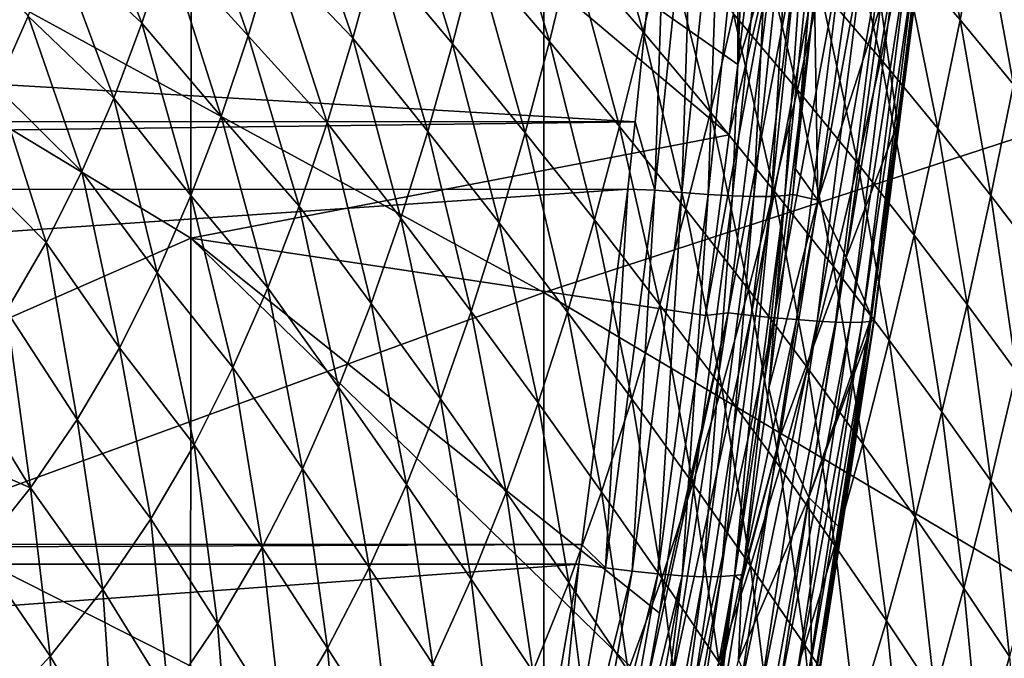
# Model space of a CAD drawing. Header units: metres. Extents: x -104 to 104, y -68 to 90.
# Tile 109 of 256: x 11.7 to 17.43, y -54.46 to -50.75. Entities that reach past the tile are written whole.
import ezdxf

# ---------------------------------------------------------------- set-up
doc = ezdxf.new("R2010")
doc.units = ezdxf.units.M
doc.layers.add('solid_FIT-BATH-153_SW0002', color=7, linetype='CONTINUOUS')

msp = doc.modelspace()

# ---------------------------------------------------------------- linework, layer by layer
at = {"layer": 'solid_FIT-BATH-153_SW0002'}
for points in [[(15.882327, -47.57103, 10.85336), (15.879817, -51.009766, 10.592237), (12.701841, -48.780464, 10.788695)], [(15.882327, -47.57103, 10.85336), (15.965323, -50.301327, 10.647139), (15.879817, -51.009766, 10.592237)], [(18.440989, -51.131962, 13.567513), (18.440989, -47.653393, 13.834341), (14.752053, -49.046665, 13.761889)], [(12.701841, -48.780464, 10.788695), (12.698863, -52.019302, 10.539234), (9.521884, -50.097195, 10.712258)], [(12.701841, -48.780464, 10.788695), (15.829447, -51.419334, 10.560072), (12.698863, -52.019302, 10.539234)], [(12.701841, -48.780464, 10.788695), (15.879817, -51.009766, 10.592237), (15.829447, -51.419334, 10.560072)], [(14.752053, -52.334599, 13.505877), (14.752053, -49.046665, 13.761889), (11.063119, -50.32428, 13.693584)], [(18.440989, -51.131962, 13.567513), (14.752053, -49.046665, 13.761889), (14.752053, -52.334599, 13.505877)], [(0.947471, -50.498295, 5.974749), (15.284303, -51.34248, 6.048605), (15.4709, -49.538734, 5.890798)], [(15.39728, -51.740257, 6.095618), (15.4709, -49.538734, 5.890798), (15.284303, -51.34248, 6.048605)], [(15.39728, -51.740257, 6.095618), (15.627375, -49.535011, 5.902929), (15.4709, -49.538734, 5.890798)], [(15.39728, -51.740257, 6.095618), (15.55436, -51.754826, 6.135045), (15.627375, -49.535011, 5.902929)], [(15.55436, -51.754826, 6.135045), (15.785672, -49.546986, 5.942881), (15.627375, -49.535011, 5.902929)], [(15.55436, -51.754826, 6.135045), (15.707433, -51.766415, 6.201674), (15.785672, -49.546986, 5.942881)], [(15.707433, -51.766415, 6.201674), (15.939754, -49.556099, 6.010557), (15.785672, -49.546986, 5.942881)], [(15.707433, -51.766415, 6.201674), (15.849533, -51.7742, 6.293962), (15.939754, -49.556099, 6.010557)], [(15.849533, -51.7742, 6.293962), (16.082533, -49.561806, 6.104337), (15.939754, -49.556099, 6.010557)], [(15.849533, -51.7742, 6.293962), (15.974061, -51.77755, 6.408957), (16.082533, -49.561806, 6.104337)], [(15.974061, -51.77755, 6.408957), (16.207296, -49.563721, 6.221148), (16.082533, -49.561806, 6.104337)], [(15.974061, -51.77755, 6.408957), (16.076469, -51.77634, 6.541049), (16.207296, -49.563721, 6.221148)], [(16.076469, -51.77634, 6.541049), (16.309473, -49.561905, 6.355191), (16.207296, -49.563721, 6.221148)], [(16.076469, -51.77634, 6.541049), (16.153484, -51.770691, 6.683923), (16.309473, -49.561905, 6.355191)], [(16.153484, -51.770691, 6.683923), (16.385801, -49.556618, 6.499951), (16.309473, -49.561905, 6.355191)], [(16.153484, -51.770691, 6.683923), (16.199863, -51.765873, 6.832443), (16.385801, -49.556618, 6.499951)], [(16.199863, -51.765873, 6.832443), (16.217056, -51.616943, 6.820244), (16.385801, -49.556618, 6.499951)], [(16.217056, -51.616943, 6.820244), (16.327183, -50.61478, 6.737654), (16.385801, -49.556618, 6.499951)], [(16.839622, -50.36132, -0.351062), (16.960863, -49.735416, -0.327092), (17.173773, -50.750076, 0.359944)], [(16.960863, -49.735416, -0.327092), (17.297672, -50.109173, 0.390343), (17.173773, -50.750076, 0.359944)], [(14.915581, -50.340118, -2.809698), (15.038609, -49.797928, -2.804579), (15.329694, -50.819111, -2.281221)], [(15.038609, -49.797928, -2.804579), (15.458462, -50.262077, -2.269626), (15.329694, -50.819111, -2.281221)], [(11.915323, -50.303509, -4.836812), (12.059492, -49.870392, -4.830359), (12.413838, -50.768867, -4.500501)], [(12.059492, -49.870392, -4.830359), (12.56061, -50.323883, -4.490682), (12.413838, -50.768867, -4.500501)], [(12.56061, -50.323883, -4.490682), (12.692519, -49.872936, -4.48841), (13.031256, -50.842087, -4.13282)], [(12.692519, -49.872936, -4.48841), (13.173325, -50.365974, -4.125613), (13.031256, -50.842087, -4.13282)], [(13.641421, -50.856846, -3.736521), (13.173325, -50.365974, -4.125613), (13.302851, -49.884949, -4.124982)], [(13.778227, -50.359501, -3.730698), (13.641421, -50.856846, -3.736521), (13.302851, -49.884949, -4.124982)], [(14.221101, -50.888584, -3.302072), (13.778227, -50.359501, -3.730698), (13.904314, -49.857136, -3.730317)], [(14.221101, -50.888584, -3.302072), (13.904314, -49.857136, -3.730317), (14.354663, -50.372059, -3.295493)], [(14.354663, -50.372059, -3.295493), (14.479031, -49.850201, -3.293283), (14.784606, -50.876488, -2.818283)], [(14.479031, -49.850201, -3.293283), (14.915581, -50.340118, -2.809698), (14.784606, -50.876488, -2.818283)], [(16.358368, -50.562943, -1.045366), (16.482229, -49.961037, -1.026011), (16.712341, -50.978054, -0.376793)], [(16.482229, -49.961037, -1.026011), (16.839622, -50.36132, -0.351062), (16.712341, -50.978054, -0.376793)], [(12.698863, -52.019302, 10.539234), (9.5193, -53.415047, 10.450957), (9.521884, -50.097195, 10.712258)], [(17.173773, -50.750076, 0.359944), (17.297672, -50.109173, 0.390343), (17.485378, -51.126942, 1.103775)], [(17.297672, -50.109173, 0.390343), (17.611248, -50.471622, 1.140508), (17.485378, -51.126942, 1.103775)], [(15.854743, -50.715099, -1.689715), (15.981136, -50.136208, -1.674494), (16.227768, -51.156445, -1.066917)], [(15.981136, -50.136208, -1.674494), (16.358368, -50.562943, -1.045366), (16.227768, -51.156445, -1.066917)], [(15.329694, -50.819111, -2.281221), (15.458462, -50.262077, -2.269626), (15.72095, -51.28648, -1.707595)], [(15.458462, -50.262077, -2.269626), (15.854743, -50.715099, -1.689715), (15.72095, -51.28648, -1.707595)], [(15.69313, -52.469761, 10.476177), (15.829447, -51.419334, 10.560072), (16.098223, -50.284863, 10.638496)], [(15.825115, -52.454365, 10.467292), (15.69313, -52.469761, 10.476177), (16.098223, -50.284863, 10.638496)], [(15.825115, -52.454365, 10.467292), (16.098223, -50.284863, 10.638496), (16.231468, -50.29829, 10.609207)], [(15.829447, -51.419334, 10.560072), (15.879817, -51.009766, 10.592237), (16.098223, -50.284863, 10.638496)], [(15.879817, -51.009766, 10.592237), (15.965323, -50.301327, 10.647139), (16.098223, -50.284863, 10.638496)], [(14.752053, -52.334599, 13.505877), (11.063119, -50.32428, 13.693584), (11.063119, -53.679554, 13.427683)], [(11.752064, -50.728256, -4.852318), (11.915323, -50.303509, -4.836812), (12.249388, -51.205723, -4.51896)], [(11.915323, -50.303509, -4.836812), (12.413838, -50.768867, -4.500501), (12.249388, -51.205723, -4.51896)], [(12.413838, -50.768867, -4.500501), (12.56061, -50.323883, -4.490682), (12.874047, -51.31152, -4.147654)], [(12.56061, -50.323883, -4.490682), (13.031256, -50.842087, -4.13282), (12.874047, -51.31152, -4.147654)], [(14.784606, -50.876488, -2.818283), (14.915581, -50.340118, -2.809698), (15.192836, -51.369514, -2.296016)], [(14.915581, -50.340118, -2.809698), (15.329694, -50.819111, -2.281221), (15.192836, -51.369514, -2.296016)], [(15.959039, -52.468719, 10.437308), (15.825115, -52.454365, 10.467292), (16.231468, -50.29829, 10.609207)], [(15.959039, -52.468719, 10.437308), (16.231468, -50.29829, 10.609207), (16.364893, -50.310055, 10.559547)], [(16.092915, -52.481739, 10.386516), (15.959039, -52.468719, 10.437308), (16.364893, -50.310055, 10.559547)], [(16.092915, -52.481739, 10.386516), (16.364893, -50.310055, 10.559547), (16.494328, -50.31958, 10.488259)], [(16.222527, -52.492805, 10.313649), (16.092915, -52.481739, 10.386516), (16.494328, -50.31958, 10.488259)], [(16.222527, -52.492805, 10.313649), (16.494328, -50.31958, 10.488259), (16.614901, -50.326443, 10.396835)], [(16.342972, -52.501385, 10.220284), (16.222527, -52.492805, 10.313649), (16.614901, -50.326443, 10.396835)], [(16.551807, -50.353531, 7.552874), (16.327183, -50.61478, 6.737654), (16.346712, -51.798355, 7.443835)], [(16.342972, -52.501385, 10.220284), (16.614901, -50.326443, 10.396835), (16.721563, -50.330257, 10.287454)], [(16.449177, -52.506969, 10.108707), (16.342972, -52.501385, 10.220284), (16.721563, -50.330257, 10.287454)], [(16.551807, -50.353531, 7.552874), (16.346712, -51.798355, 7.443835), (16.712835, -50.661858, 8.483194)], [(16.449177, -52.506969, 10.108707), (16.721563, -50.330257, 10.287454), (16.809898, -50.330753, 10.16282)], [(16.536718, -52.509167, 9.981739), (16.449177, -52.506969, 10.108707), (16.809898, -50.330753, 10.16282)], [(16.536718, -52.509167, 9.981739), (16.809898, -50.330753, 10.16282), (16.878008, -50.32811, 10.027739)], [(16.60376, -52.50806, 9.844338), (16.536718, -52.509167, 9.981739), (16.878008, -50.32811, 10.027739)], [(16.60376, -52.50806, 9.844338), (16.878008, -50.32811, 10.027739), (16.924629, -50.322632, 9.887538)], [(16.64912, -52.503841, 9.702001), (16.60376, -52.50806, 9.844338), (16.924629, -50.322632, 9.887538)], [(16.64912, -52.503841, 9.702001), (16.924629, -50.322632, 9.887538), (16.949148, -50.314663, 9.747253)], [(16.672268, -52.496777, 9.559906), (16.64912, -52.503841, 9.702001), (16.949148, -50.314663, 9.747253)], [(16.672268, -52.496777, 9.559906), (16.949148, -50.314663, 9.747253), (16.953543, -50.304749, 9.610743)], [(16.675282, -52.487377, 9.421975), (16.672268, -52.496777, 9.559906), (16.953543, -50.304749, 9.610743)], [(16.675282, -52.487377, 9.421975), (16.939079, -50.299107, 9.481181), (16.808865, -51.355068, 9.390722)], [(16.675282, -52.487377, 9.421975), (16.953543, -50.304749, 9.610743), (16.939079, -50.299107, 9.481181)], [(16.808865, -51.355068, 9.390722), (16.939079, -50.299107, 9.481181), (16.712835, -50.661858, 8.483194)], [(13.492177, -51.348564, -3.74858), (13.031256, -50.842087, -4.13282), (13.173325, -50.365974, -4.125613)], [(13.641421, -50.856846, -3.736521), (13.492177, -51.348564, -3.74858), (13.173325, -50.365974, -4.125613)], [(14.076696, -51.399277, -3.313768), (13.641421, -50.856846, -3.736521), (13.778227, -50.359501, -3.730698)], [(14.076696, -51.399277, -3.313768), (13.778227, -50.359501, -3.730698), (14.221101, -50.888584, -3.302072)], [(14.221101, -50.888584, -3.302072), (14.354663, -50.372059, -3.295493), (14.64429, -51.406715, -2.830932)], [(14.354663, -50.372059, -3.295493), (14.784606, -50.876488, -2.818283), (14.64429, -51.406715, -2.830932)], [(16.712341, -50.978054, -0.376793), (16.839622, -50.36132, -0.351062), (17.043762, -51.381081, 0.327965)], [(16.839622, -50.36132, -0.351062), (17.173773, -50.750076, 0.359944), (17.043762, -51.381081, 0.327965)], [(11.489713, -50.428741, -5.027736), (11.752064, -50.728256, -4.852318), (11.566973, -51.142174, -4.877823)], [(0.947471, -50.498295, 5.974749), (-15.285266, -51.333694, 6.047837), (15.284303, -51.34248, 6.048605)], [(16.227768, -51.156445, -1.066917), (16.358368, -50.562943, -1.045366), (16.578232, -51.585636, -0.404519)], [(16.358368, -50.562943, -1.045366), (16.712341, -50.978054, -0.376793), (16.578232, -51.585636, -0.404519)], [(16.346712, -51.798355, 7.443835), (16.327183, -50.61478, 6.737654), (16.217056, -51.616943, 6.820244)], [(16.346712, -51.798355, 7.443835), (16.5112, -52.131737, 8.36216), (16.712835, -50.661858, 8.483194)], [(16.808865, -51.355068, 9.390722), (16.712835, -50.661858, 8.483194), (16.5112, -52.131737, 8.36216)], [(11.566973, -51.142174, -4.877823), (11.752064, -50.728256, -4.852318), (12.064495, -51.632229, -4.547097)], [(11.752064, -50.728256, -4.852318), (12.249388, -51.205723, -4.51896), (12.064495, -51.632229, -4.547097)], [(15.72095, -51.28648, -1.707595), (15.854743, -50.715099, -1.689715), (16.089655, -51.741661, -1.090904)], [(15.854743, -50.715099, -1.689715), (16.227768, -51.156445, -1.066917), (16.089655, -51.741661, -1.090904)], [(17.043762, -51.381081, 0.327965), (17.173773, -50.750076, 0.359944), (17.353325, -51.771645, 1.065635)], [(17.173773, -50.750076, 0.359944), (17.485378, -51.126942, 1.103775), (17.353325, -51.771645, 1.065635)], [(12.249388, -51.205723, -4.51896), (12.413838, -50.768867, -4.500501), (12.698721, -51.772018, -4.171268)], [(12.413838, -50.768867, -4.500501), (12.874047, -51.31152, -4.147654), (12.698721, -51.772018, -4.171268)], [(13.328019, -51.833084, -3.767876), (12.874047, -51.31152, -4.147654), (13.031256, -50.842087, -4.13282)], [(13.492177, -51.348564, -3.74858), (13.328019, -51.833084, -3.767876), (13.031256, -50.842087, -4.13282)], [(13.91974, -51.903545, -3.331345), (13.492177, -51.348564, -3.74858), (13.641421, -50.856846, -3.736521)], [(13.91974, -51.903545, -3.331345), (13.641421, -50.856846, -3.736521), (14.076696, -51.399277, -3.313768)], [(15.192836, -51.369514, -2.296016), (15.329694, -50.819111, -2.281221), (15.578927, -51.850426, -1.728422)], [(15.329694, -50.819111, -2.281221), (15.72095, -51.28648, -1.707595), (15.578927, -51.850426, -1.728422)], [(14.076696, -51.399277, -3.313768), (14.221101, -50.888584, -3.302072), (14.492992, -51.930294, -2.848359)], [(14.221101, -50.888584, -3.302072), (14.64429, -51.406715, -2.830932), (14.492992, -51.930294, -2.848359)], [(14.64429, -51.406715, -2.830932), (14.784606, -50.876488, -2.818283), (15.046489, -51.91296, -2.314579)], [(14.784606, -50.876488, -2.818283), (15.192836, -51.369514, -2.296016), (15.046489, -51.91296, -2.314579)], [(16.578232, -51.585636, -0.404519), (16.712341, -50.978054, -0.376793), (16.906834, -52.00219, 0.294182)], [(16.712341, -50.978054, -0.376793), (17.043762, -51.381081, 0.327965), (16.906834, -52.00219, 0.294182)], [(11.358025, -51.542091, -4.913592), (11.566973, -51.142174, -4.877823), (11.856974, -52.045578, -4.585365)], [(11.566973, -51.142174, -4.877823), (12.064495, -51.632229, -4.547097), (11.856974, -52.045578, -4.585365)], [(18.440989, -54.52726, 13.283791), (18.440989, -51.131962, 13.567513), (14.752053, -52.334599, 13.505877)], [(17.353325, -51.771645, 1.065635), (17.485378, -51.126942, 1.103775), (17.641901, -52.149288, 1.832839)], [(12.064495, -51.632229, -4.547097), (12.249388, -51.205723, -4.51896), (12.502333, -52.221279, -4.204776)], [(12.249388, -51.205723, -4.51896), (12.698721, -51.772018, -4.171268), (12.502333, -52.221279, -4.204776)], [(16.089655, -51.741661, -1.090904), (16.227768, -51.156445, -1.066917), (16.436499, -52.184155, -0.434469)], [(16.227768, -51.156445, -1.066917), (16.578232, -51.585636, -0.404519), (16.436499, -52.184155, -0.434469)], [(13.145989, -52.308197, -3.795536), (12.698721, -51.772018, -4.171268), (12.874047, -51.31152, -4.147654)], [(13.328019, -51.833084, -3.767876), (13.145989, -52.308197, -3.795536), (12.874047, -51.31152, -4.147654)], [(15.578927, -51.850426, -1.728422), (15.72095, -51.28648, -1.707595), (15.943177, -52.318638, -1.117601)], [(15.72095, -51.28648, -1.707595), (16.089655, -51.741661, -1.090904), (15.943177, -52.318638, -1.117601)], [(15.284303, -51.34248, 6.048605), (-15.285266, -51.333694, 6.047837), (-15.241204, -51.735741, 6.083011)], [(15.24121, -51.735508, 6.082991), (15.284303, -51.34248, 6.048605), (-15.241204, -51.735741, 6.083011)], [(13.747789, -52.399853, -3.355759), (13.328019, -51.833084, -3.767876), (13.492177, -51.348564, -3.74858)], [(13.747789, -52.399853, -3.355759), (13.492177, -51.348564, -3.74858), (13.91974, -51.903545, -3.331345)], [(15.046489, -51.91296, -2.314579), (15.192836, -51.369514, -2.296016), (15.427272, -52.406609, -1.752737)], [(15.192836, -51.369514, -2.296016), (15.578927, -51.850426, -1.728422), (15.427272, -52.406609, -1.752737)], [(15.39728, -51.740257, 6.095618), (15.284303, -51.34248, 6.048605), (15.24121, -51.735508, 6.082991)], [(16.658396, -52.477501, 9.292197), (16.808865, -51.355068, 9.390722), (16.5112, -52.131737, 8.36216)], [(16.675282, -52.487377, 9.421975), (16.808865, -51.355068, 9.390722), (16.658396, -52.477501, 9.292197)], [(16.906834, -52.00219, 0.294182), (17.043762, -51.381081, 0.327965), (17.21426, -52.405708, 1.025878)], [(17.043762, -51.381081, 0.327965), (17.353325, -51.771645, 1.065635), (17.21426, -52.405708, 1.025878)], [(12.698863, -52.019302, 10.539234), (15.829447, -51.419334, 10.560072), (15.69313, -52.469761, 10.476177)], [(13.91974, -51.903545, -3.331345), (14.076696, -51.399277, -3.313768), (14.329009, -52.446644, -2.871293)], [(14.076696, -51.399277, -3.313768), (14.492992, -51.930294, -2.848359), (14.329009, -52.446644, -2.871293)], [(14.492992, -51.930294, -2.848359), (14.64429, -51.406715, -2.830932), (14.889018, -52.448956, -2.337589)], [(14.64429, -51.406715, -2.830932), (15.046489, -51.91296, -2.314579), (14.889018, -52.448956, -2.337589)], [(11.358025, -51.542091, -4.913592), (11.856974, -52.045578, -4.585365), (11.62499, -52.442589, -4.633854)], [(16.436499, -52.184155, -0.434469), (16.578232, -51.585636, -0.404519), (16.762167, -52.613461, 0.258378)], [(16.578232, -51.585636, -0.404519), (16.906834, -52.00219, 0.294182), (16.762167, -52.613461, 0.258378)], [(11.856974, -52.045578, -4.585365), (12.064495, -51.632229, -4.547097), (12.2825, -52.656418, -4.248706)], [(12.064495, -51.632229, -4.547097), (12.502333, -52.221279, -4.204776), (12.2825, -52.656418, -4.248706)], [(16.346712, -51.798355, 7.443835), (16.217056, -51.616943, 6.820244), (16.199863, -51.765873, 6.832443)], [(15.24121, -51.735508, 6.082991), (-15.241204, -51.735741, 6.083011), (-14.974675, -53.795784, 6.263242)], [(14.974097, -53.799835, 6.263596), (15.24121, -51.735508, 6.082991), (-14.974675, -53.795784, 6.263242)], [(12.943141, -52.771652, -3.832668), (12.502333, -52.221279, -4.204776), (12.698721, -51.772018, -4.171268)], [(13.145989, -52.308197, -3.795536), (12.943141, -52.771652, -3.832668), (12.698721, -51.772018, -4.171268)], [(15.11133, -53.936684, 6.287485), (15.24121, -51.735508, 6.082991), (14.974097, -53.799835, 6.263596)], [(15.39728, -51.740257, 6.095618), (15.24121, -51.735508, 6.082991), (15.11133, -53.936684, 6.287485)], [(15.39728, -51.740257, 6.095618), (15.11133, -53.936684, 6.287485), (15.265549, -53.956234, 6.326361)], [(15.39728, -51.740257, 6.095618), (15.265549, -53.956234, 6.326361), (15.55436, -51.754826, 6.135045)], [(15.55436, -51.754826, 6.135045), (15.265549, -53.956234, 6.326361), (15.41607, -53.971836, 6.391565)], [(15.55436, -51.754826, 6.135045), (15.41607, -53.971836, 6.391565), (15.707433, -51.766415, 6.201674)], [(15.707433, -51.766415, 6.201674), (15.41607, -53.971836, 6.391565), (15.556301, -53.98259, 6.481621)], [(15.707433, -51.766415, 6.201674), (15.556301, -53.98259, 6.481621), (15.849533, -51.7742, 6.293962)], [(15.849533, -51.7742, 6.293962), (15.556301, -53.98259, 6.481621), (15.679974, -53.98782, 6.59373)], [(15.849533, -51.7742, 6.293962), (15.679974, -53.98782, 6.59373), (15.974061, -51.77755, 6.408957)], [(15.974061, -51.77755, 6.408957), (15.679974, -53.98782, 6.59373), (15.782692, -53.987473, 6.722604)], [(16.076469, -51.77634, 6.541049), (15.782692, -53.987473, 6.722604), (15.861234, -53.98177, 6.862272)], [(15.974061, -51.77755, 6.408957), (15.782692, -53.987473, 6.722604), (16.076469, -51.77634, 6.541049)], [(16.153484, -51.770691, 6.683923), (15.861234, -53.98177, 6.862272), (15.909741, -53.975468, 7.008174)], [(16.076469, -51.77634, 6.541049), (15.861234, -53.98177, 6.862272), (16.153484, -51.770691, 6.683923)], [(16.06122, -52.891808, 6.923457), (16.153484, -51.770691, 6.683923), (15.909741, -53.975468, 7.008174)], [(15.943177, -52.318638, -1.117601), (16.089655, -51.741661, -1.090904), (16.286264, -52.77364, -0.466905)], [(16.06122, -52.891808, 6.923457), (16.199863, -51.765873, 6.832443), (16.153484, -51.770691, 6.683923)], [(16.346712, -51.798355, 7.443835), (16.199863, -51.765873, 6.832443), (16.06122, -52.891808, 6.923457)], [(16.089655, -51.741661, -1.090904), (16.436499, -52.184155, -0.434469), (16.286264, -52.77364, -0.466905)], [(17.21426, -52.405708, 1.025878), (17.353325, -51.771645, 1.065635), (17.501362, -52.795715, 1.787169)], [(17.353325, -51.771645, 1.065635), (17.641901, -52.149288, 1.832839), (17.501362, -52.795715, 1.787169)], [(13.557938, -52.886066, -3.38809), (13.145989, -52.308197, -3.795536), (13.328019, -51.833084, -3.767876)], [(13.557938, -52.886066, -3.38809), (13.328019, -51.833084, -3.767876), (13.747789, -52.399853, -3.355759)], [(16.346712, -51.798355, 7.443835), (16.06122, -52.891808, 6.923457), (16.126394, -53.173122, 7.338369)], [(16.346712, -51.798355, 7.443835), (16.126394, -53.173122, 7.338369), (16.5112, -52.131737, 8.36216)], [(15.427272, -52.406609, -1.752737), (15.578927, -51.850426, -1.728422), (15.78693, -52.887054, -1.147521)], [(15.578927, -51.850426, -1.728422), (15.943177, -52.318638, -1.117601), (15.78693, -52.887054, -1.147521)], [(13.747789, -52.399853, -3.355759), (13.91974, -51.903545, -3.331345), (14.149934, -52.954281, -2.900645)], [(13.91974, -51.903545, -3.331345), (14.329009, -52.446644, -2.871293), (14.149934, -52.954281, -2.900645)], [(14.329009, -52.446644, -2.871293), (14.492992, -51.930294, -2.848359), (14.718727, -52.976925, -2.365737)], [(14.492992, -51.930294, -2.848359), (14.889018, -52.448956, -2.337589), (14.718727, -52.976925, -2.365737)], [(14.889018, -52.448956, -2.337589), (15.046489, -51.91296, -2.314579), (15.264356, -52.954533, -1.781182)], [(15.046489, -51.91296, -2.314579), (15.427272, -52.406609, -1.752737), (15.264356, -52.954533, -1.781182)], [(16.762167, -52.613461, 0.258378), (16.906834, -52.00219, 0.294182), (17.067341, -53.029171, 0.984297)], [(16.906834, -52.00219, 0.294182), (17.21426, -52.405708, 1.025878), (17.067341, -53.029171, 0.984297)], [(12.698863, -52.019302, 10.539234), (12.695646, -55.185223, 10.275312), (9.5193, -53.415047, 10.450957)], [(11.62499, -52.442589, -4.633854), (11.856974, -52.045578, -4.585365), (12.037247, -53.074142, -4.303156)], [(11.856974, -52.045578, -4.585365), (12.2825, -52.656418, -4.248706), (12.037247, -53.074142, -4.303156)], [(12.698863, -52.019302, 10.539234), (15.353025, -54.605206, 10.299622), (12.695646, -55.185223, 10.275312)], [(12.698863, -52.019302, 10.539234), (15.425394, -54.198952, 10.333824), (15.353025, -54.605206, 10.299622)], [(12.698863, -52.019302, 10.539234), (15.69313, -52.469761, 10.476177), (15.425394, -54.198952, 10.333824)], [(16.126394, -53.173122, 7.338369), (16.29364, -53.527718, 8.24496), (16.5112, -52.131737, 8.36216)], [(16.286264, -52.77364, -0.466905), (16.436499, -52.184155, -0.434469), (16.608868, -53.214916, 0.220304)], [(16.658396, -52.477501, 9.292197), (16.5112, -52.131737, 8.36216), (16.29364, -53.527718, 8.24496)], [(16.436499, -52.184155, -0.434469), (16.762167, -52.613461, 0.258378), (16.608868, -53.214916, 0.220304)], [(12.717007, -53.220726, -3.879879), (12.2825, -52.656418, -4.248706), (12.502333, -52.221279, -4.204776)], [(12.943141, -52.771652, -3.832668), (12.717007, -53.220726, -3.879879), (12.502333, -52.221279, -4.204776)], [(14.752053, -55.548847, 13.234756), (14.752053, -52.334599, 13.505877), (11.063119, -53.679554, 13.427683)], [(13.347286, -53.360004, -3.429401), (12.943141, -52.771652, -3.832668), (13.145989, -52.308197, -3.795536)], [(13.347286, -53.360004, -3.429401), (13.145989, -52.308197, -3.795536), (13.557938, -52.886066, -3.38809)], [(18.440989, -54.52726, 13.283791), (14.752053, -52.334599, 13.505877), (14.752053, -55.548847, 13.234756)], [(15.78693, -52.887054, -1.147521), (15.943177, -52.318638, -1.117601), (16.126127, -53.353767, -0.502313)], [(15.943177, -52.318638, -1.117601), (16.286264, -52.77364, -0.466905), (16.126127, -53.353767, -0.502313)], [(13.557938, -52.886066, -3.38809), (13.747789, -52.399853, -3.355759), (13.952908, -53.45113, -2.937445)], [(13.747789, -52.399853, -3.355759), (14.149934, -52.954281, -2.900645), (13.952908, -53.45113, -2.937445)], [(15.264356, -52.954533, -1.781182), (15.427272, -52.406609, -1.752737), (15.61929, -53.446419, -1.181276)], [(15.427272, -52.406609, -1.752737), (15.78693, -52.887054, -1.147521), (15.61929, -53.446419, -1.181276)], [(17.067341, -53.029171, 0.984297), (17.21426, -52.405708, 1.025878), (17.352852, -53.430786, 1.739866)], [(17.21426, -52.405708, 1.025878), (17.501362, -52.795715, 1.787169), (17.352852, -53.430786, 1.739866)], [(11.366757, -52.820103, -4.692628), (11.62499, -52.442589, -4.633854), (11.764649, -53.471142, -4.368187)], [(11.62499, -52.442589, -4.633854), (12.037247, -53.074142, -4.303156), (11.764649, -53.471142, -4.368187)], [(14.149934, -52.954281, -2.900645), (14.329009, -52.446644, -2.871293), (14.533244, -53.495422, -2.399892)], [(14.329009, -52.446644, -2.871293), (14.718727, -52.976925, -2.365737), (14.533244, -53.495422, -2.399892)], [(14.718727, -52.976925, -2.365737), (14.889018, -52.448956, -2.337589), (15.08849, -53.493645, -1.814417)], [(14.889018, -52.448956, -2.337589), (15.264356, -52.954533, -1.781182), (15.08849, -53.493645, -1.814417)], [(15.825115, -52.454365, 10.467292), (15.490623, -54.613014, 10.288433), (15.353025, -54.605206, 10.299622)], [(15.425394, -54.198952, 10.333824), (15.825115, -52.454365, 10.467292), (15.353025, -54.605206, 10.299622)], [(15.425394, -54.198952, 10.333824), (15.69313, -52.469761, 10.476177), (15.825115, -52.454365, 10.467292)], [(15.959039, -52.468719, 10.437308), (15.490623, -54.613014, 10.288433), (15.825115, -52.454365, 10.467292)], [(15.959039, -52.468719, 10.437308), (15.625791, -54.629658, 10.257553), (15.490623, -54.613014, 10.288433)], [(16.092915, -52.481739, 10.386516), (15.625791, -54.629658, 10.257553), (15.959039, -52.468719, 10.437308)], [(16.092915, -52.481739, 10.386516), (15.760919, -54.644974, 10.205386), (15.625791, -54.629658, 10.257553)], [(16.222527, -52.492805, 10.313649), (15.760919, -54.644974, 10.205386), (16.092915, -52.481739, 10.386516)], [(16.222527, -52.492805, 10.313649), (15.891632, -54.658276, 10.130603), (15.760919, -54.644974, 10.205386)], [(16.342972, -52.501385, 10.220284), (15.891632, -54.658276, 10.130603), (16.222527, -52.492805, 10.313649)], [(16.342972, -52.501385, 10.220284), (16.012819, -54.668957, 10.034863), (15.891632, -54.658276, 10.130603)], [(16.449177, -52.506969, 10.108707), (16.012819, -54.668957, 10.034863), (16.342972, -52.501385, 10.220284)], [(16.449177, -52.506969, 10.108707), (16.119184, -54.676422, 9.920571), (16.012819, -54.668957, 10.034863)], [(16.536718, -52.509167, 9.981739), (16.119184, -54.676422, 9.920571), (16.449177, -52.506969, 10.108707)], [(16.536718, -52.509167, 9.981739), (16.206127, -54.680218, 9.790694), (16.119184, -54.676422, 9.920571)], [(16.60376, -52.50806, 9.844338), (16.271814, -54.680408, 9.650418), (16.206127, -54.680218, 9.790694)], [(16.60376, -52.50806, 9.844338), (16.206127, -54.680218, 9.790694), (16.536718, -52.509167, 9.981739)], [(16.64912, -52.503841, 9.702001), (16.315111, -54.677197, 9.505488), (16.271814, -54.680408, 9.650418)], [(16.64912, -52.503841, 9.702001), (16.271814, -54.680408, 9.650418), (16.60376, -52.50806, 9.844338)], [(16.646215, -52.563599, 9.284486), (16.658396, -52.477501, 9.292197), (16.29364, -53.527718, 8.24496)], [(16.672268, -52.496777, 9.559906), (16.335564, -54.670841, 9.3613), (16.315111, -54.677197, 9.505488)], [(16.672268, -52.496777, 9.559906), (16.315111, -54.677197, 9.505488), (16.64912, -52.503841, 9.702001)], [(16.335436, -54.661919, 9.221852), (16.658396, -52.477501, 9.292197), (16.646215, -52.563599, 9.284486)], [(16.675282, -52.487377, 9.421975), (16.658396, -52.477501, 9.292197), (16.335436, -54.661919, 9.221852)], [(16.675282, -52.487377, 9.421975), (16.335436, -54.661919, 9.221852), (16.335564, -54.670841, 9.3613)], [(16.675282, -52.487377, 9.421975), (16.335564, -54.670841, 9.3613), (16.672268, -52.496777, 9.559906)], [(16.474466, -53.703259, 9.180488), (16.646215, -52.563599, 9.284486), (16.29364, -53.527718, 8.24496)], [(16.335436, -54.661919, 9.221852), (16.646215, -52.563599, 9.284486), (16.474466, -53.703259, 9.180488)], [(16.608868, -53.214916, 0.220304), (16.762167, -52.613461, 0.258378), (16.911654, -53.642029, 0.940655)], [(16.762167, -52.613461, 0.258378), (17.067341, -53.029171, 0.984297), (16.911654, -53.642029, 0.940655)], [(12.465592, -53.652195, -3.937278), (12.037247, -53.074142, -4.303156), (12.2825, -52.656418, -4.248706)], [(12.717007, -53.220726, -3.879879), (12.465592, -53.652195, -3.937278), (12.2825, -52.656418, -4.248706)], [(13.113404, -53.819023, -3.480276), (12.717007, -53.220726, -3.879879), (12.943141, -52.771652, -3.832668)], [(13.113404, -53.819023, -3.480276), (12.943141, -52.771652, -3.832668), (13.347286, -53.360004, -3.429401)], [(16.126127, -53.353767, -0.502313), (16.286264, -52.77364, -0.466905), (16.445532, -53.806221, 0.179498)], [(16.286264, -52.77364, -0.466905), (16.608868, -53.214916, 0.220304), (16.445532, -53.806221, 0.179498)], [(17.352852, -53.430786, 1.739866), (17.501362, -52.795715, 1.787169), (17.619671, -53.817848, 2.521571)], [(11.081736, -53.175308, -4.760968), (11.366757, -52.820103, -4.692628), (11.764649, -53.471142, -4.368187)], [(13.347286, -53.360004, -3.429401), (13.557938, -52.886066, -3.38809), (13.735083, -53.935078, -2.982708)], [(13.557938, -52.886066, -3.38809), (13.952908, -53.45113, -2.937445), (13.735083, -53.935078, -2.982708)], [(15.61929, -53.446419, -1.181276), (15.78693, -52.887054, -1.147521), (15.95447, -53.924053, -0.541272)], [(15.78693, -52.887054, -1.147521), (16.126127, -53.353767, -0.502313), (15.95447, -53.924053, -0.541272)], [(16.126394, -53.173122, 7.338369), (16.06122, -52.891808, 6.923457), (15.909741, -53.975468, 7.008174)], [(13.952908, -53.45113, -2.937445), (14.149934, -52.954281, -2.900645), (14.329759, -54.002445, -2.441036)], [(14.149934, -52.954281, -2.900645), (14.533244, -53.495422, -2.399892), (14.329759, -54.002445, -2.441036)], [(14.533244, -53.495422, -2.399892), (14.718727, -52.976925, -2.365737), (14.897337, -54.022533, -1.853267)], [(14.718727, -52.976925, -2.365737), (15.08849, -53.493645, -1.814417), (14.897337, -54.022533, -1.853267)], [(15.08849, -53.493645, -1.814417), (15.264356, -52.954533, -1.781182), (15.438577, -53.996174, -1.219488)], [(15.264356, -52.954533, -1.781182), (15.61929, -53.446419, -1.181276), (15.438577, -53.996174, -1.219488)], [(16.911654, -53.642029, 0.940655), (17.067341, -53.029171, 0.984297), (17.195436, -54.05447, 1.690705)], [(17.067341, -53.029171, 0.984297), (17.352852, -53.430786, 1.739866), (17.195436, -54.05447, 1.690705)], [(12.186948, -54.062813, -4.004938), (11.764649, -53.471142, -4.368187), (12.037247, -53.074142, -4.303156)], [(12.465592, -53.652195, -3.937278), (12.186948, -54.062813, -4.004938), (12.037247, -53.074142, -4.303156)], [(11.081736, -53.175308, -4.760968), (11.764649, -53.471142, -4.368187), (11.464103, -53.844501, -4.443018)], [(16.126394, -53.173122, 7.338369), (15.903411, -54.017673, 7.011418), (15.885518, -54.472782, 7.236021)], [(16.126394, -53.173122, 7.338369), (15.885518, -54.472782, 7.236021), (16.29364, -53.527718, 8.24496)], [(16.126394, -53.173122, 7.338369), (15.909741, -53.975468, 7.008174), (15.903411, -54.017673, 7.011418)], [(16.445532, -53.806221, 0.179498), (16.608868, -53.214916, 0.220304), (16.745796, -54.24395, 0.894514)], [(16.608868, -53.214916, 0.220304), (16.911654, -53.642029, 0.940655), (16.745796, -54.24395, 0.894514)], [(12.854328, -54.260014, -3.54082), (12.465592, -53.652195, -3.937278), (12.717007, -53.220726, -3.879879)], [(12.854328, -54.260014, -3.54082), (12.717007, -53.220726, -3.879879), (13.113404, -53.819023, -3.480276)], [(13.113404, -53.819023, -3.480276), (13.347286, -53.360004, -3.429401), (13.494066, -54.40358, -3.036992)], [(13.347286, -53.360004, -3.429401), (13.735083, -53.935078, -2.982708), (13.494066, -54.40358, -3.036992)], [(15.95447, -53.924053, -0.541272), (16.126127, -53.353767, -0.502313), (16.270548, -54.386894, 0.135414)], [(16.126127, -53.353767, -0.502313), (16.445532, -53.806221, 0.179498), (16.270548, -54.386894, 0.135414)], [(12.695646, -55.185223, 10.275312), (9.516525, -56.657333, 10.174277), (9.5193, -53.415047, 10.450957)], [(15.438577, -53.996174, -1.219488), (15.61929, -53.446419, -1.181276), (15.769618, -54.483948, -0.584373)], [(15.61929, -53.446419, -1.181276), (15.95447, -53.924053, -0.541272), (15.769618, -54.483948, -0.584373)], [(17.195436, -54.05447, 1.690705), (17.352852, -53.430786, 1.739866), (17.461155, -54.451763, 2.466936)], [(17.352852, -53.430786, 1.739866), (17.619671, -53.817848, 2.521571), (17.461155, -54.451763, 2.466936)], [(11.880209, -54.449669, -4.082236), (11.464103, -53.844501, -4.443018), (11.764649, -53.471142, -4.368187)], [(12.186948, -54.062813, -4.004938), (11.880209, -54.449669, -4.082236), (11.764649, -53.471142, -4.368187)], [(13.735083, -53.935078, -2.982708), (13.952908, -53.45113, -2.937445), (14.105474, -54.495949, -2.490132)], [(13.952908, -53.45113, -2.937445), (14.329759, -54.002445, -2.441036), (14.105474, -54.495949, -2.490132)], [(14.329759, -54.002445, -2.441036), (14.533244, -53.495422, -2.399892), (14.688136, -54.539261, -1.898664)], [(14.533244, -53.495422, -2.399892), (14.897337, -54.022533, -1.853267), (14.688136, -54.539261, -1.898664)], [(14.897337, -54.022533, -1.853267), (15.08849, -53.493645, -1.814417), (15.242485, -54.534969, -1.262942)], [(15.08849, -53.493645, -1.814417), (15.438577, -53.996174, -1.219488), (15.242485, -54.534969, -1.262942)], [(15.885518, -54.472782, 7.236021), (16.054651, -54.844364, 8.131182), (16.29364, -53.527718, 8.24496)], [(16.313181, -54.654099, 9.091505), (16.29364, -53.527718, 8.24496), (16.054651, -54.844364, 8.131182)], [(16.313181, -54.654099, 9.091505), (16.474466, -53.703259, 9.180488), (16.29364, -53.527718, 8.24496)], [(12.568129, -54.67984, -3.611107), (12.186948, -54.062813, -4.004938), (12.465592, -53.652195, -3.937278)], [(12.568129, -54.67984, -3.611107), (12.465592, -53.652195, -3.937278), (12.854328, -54.260014, -3.54082)], [(16.745796, -54.24395, 0.894514), (16.911654, -53.642029, 0.940655), (17.027712, -54.666435, 1.639276)], [(16.911654, -53.642029, 0.940655), (17.195436, -54.05447, 1.690705), (17.027712, -54.666435, 1.639276)], [(14.752053, -55.548847, 13.234756), (11.063119, -53.679554, 13.427683), (11.063119, -56.95908, 13.145938)], [(16.335436, -54.661919, 9.221852), (16.474466, -53.703259, 9.180488), (16.313181, -54.654099, 9.091505)], [(14.974097, -53.799835, 6.263596), (-14.974675, -53.795784, 6.263242), (-14.956617, -53.915817, 6.273743)], [(14.95666, -53.915718, 6.273735), (14.974097, -53.799835, 6.263596), (-14.956617, -53.915817, 6.273743)], [(11.880209, -54.449669, -4.082236), (11.546207, -54.810341, -4.16747), (11.464103, -53.844501, -4.443018)], [(12.854328, -54.260014, -3.54082), (13.113404, -53.819023, -3.480276), (13.227923, -54.853622, -3.100401)], [(13.113404, -53.819023, -3.480276), (13.494066, -54.40358, -3.036992), (13.227923, -54.853622, -3.100401)], [(15.11133, -53.936684, 6.287485), (14.974097, -53.799835, 6.263596), (14.95666, -53.915718, 6.273735)], [(16.270548, -54.386894, 0.135414), (16.445532, -53.806221, 0.179498), (16.568161, -54.834461, 0.84536)], [(16.445532, -53.806221, 0.179498), (16.745796, -54.24395, 0.894514), (16.568161, -54.834461, 0.84536)], [(14.95666, -53.915718, 6.273735), (-14.956617, -53.915817, 6.273743), (-14.584985, -56.061543, 6.46147)], [(14.584984, -56.061546, 6.46147), (14.95666, -53.915718, 6.273735), (-14.584985, -56.061543, 6.46147)], [(13.494066, -54.40358, -3.036992), (13.735083, -53.935078, -2.982708), (13.858035, -54.973473, -2.547715)], [(13.735083, -53.935078, -2.982708), (14.105474, -54.495949, -2.490132), (13.858035, -54.973473, -2.547715)], [(14.732764, -56.094822, 6.476777), (14.95666, -53.915718, 6.273735), (14.584984, -56.061546, 6.46147)], [(14.732764, -56.094822, 6.476777), (15.11133, -53.936684, 6.287485), (14.95666, -53.915718, 6.273735)], [(14.732764, -56.094822, 6.476777), (15.265549, -53.956234, 6.326361), (15.11133, -53.936684, 6.287485)], [(14.732764, -56.094822, 6.476777), (14.882862, -56.125378, 6.516441), (15.265549, -53.956234, 6.326361)], [(14.882862, -56.125378, 6.516441), (15.41607, -53.971836, 6.391565), (15.265549, -53.956234, 6.326361)], [(15.769618, -54.483948, -0.584373), (15.95447, -53.924053, -0.541272), (16.082253, -54.956402, 0.087493)], [(15.95447, -53.924053, -0.541272), (16.270548, -54.386894, 0.135414), (16.082253, -54.956402, 0.087493)], [(14.105474, -54.495949, -2.490132), (14.329759, -54.002445, -2.441036), (14.458138, -55.041862, -1.951526)], [(14.329759, -54.002445, -2.441036), (14.688136, -54.539261, -1.898664), (14.458138, -55.041862, -1.951526)], [(14.882862, -56.125378, 6.516441), (15.028206, -56.151653, 6.579639), (15.41607, -53.971836, 6.391565)], [(15.028206, -56.151653, 6.579639), (15.556301, -53.98259, 6.481621), (15.41607, -53.971836, 6.391565)], [(15.028206, -56.151653, 6.579639), (15.162153, -56.172245, 6.66518), (15.556301, -53.98259, 6.481621)], [(15.162153, -56.172245, 6.66518), (15.280502, -56.186352, 6.772048), (15.556301, -53.98259, 6.481621)], [(15.242485, -54.534969, -1.262942), (15.438577, -53.996174, -1.219488), (15.569304, -55.032143, -0.632359)], [(15.280502, -56.186352, 6.772048), (15.679974, -53.98782, 6.59373), (15.556301, -53.98259, 6.481621)], [(15.280502, -56.186352, 6.772048), (15.381235, -56.193958, 6.896286), (15.679974, -53.98782, 6.59373)], [(15.381235, -56.193958, 6.896286), (15.782692, -53.987473, 6.722604), (15.679974, -53.98782, 6.59373)], [(15.381235, -56.193958, 6.896286), (15.461648, -56.195156, 7.032037), (15.782692, -53.987473, 6.722604)], [(15.438577, -53.996174, -1.219488), (15.769618, -54.483948, -0.584373), (15.569304, -55.032143, -0.632359)], [(15.461648, -56.195156, 7.032037), (15.861234, -53.98177, 6.862272), (15.782692, -53.987473, 6.722604)], [(15.461648, -56.195156, 7.032037), (15.519008, -56.190109, 7.172948), (15.861234, -53.98177, 6.862272)], [(15.519008, -56.190109, 7.172948), (15.618793, -55.693111, 7.137071), (15.861234, -53.98177, 6.862272)], [(15.618793, -55.693111, 7.137071), (15.721487, -55.135609, 7.09597), (15.861234, -53.98177, 6.862272)], [(15.721487, -55.135609, 7.09597), (15.903411, -54.017673, 7.011418), (15.861234, -53.98177, 6.862272)], [(15.885518, -54.472782, 7.236021), (15.903411, -54.017673, 7.011418), (15.721487, -55.135609, 7.09597)], [(15.903411, -54.017673, 7.011418), (15.909741, -53.975468, 7.008174), (15.861234, -53.98177, 6.862272)], [(12.253937, -55.075691, -3.690546), (11.880209, -54.449669, -4.082236), (12.186948, -54.062813, -4.004938)], [(12.253937, -55.075691, -3.690546), (12.186948, -54.062813, -4.004938), (12.568129, -54.67984, -3.611107)], [(14.688136, -54.539261, -1.898664), (14.897337, -54.022533, -1.853267), (15.028307, -55.060925, -1.312524)], [(14.897337, -54.022533, -1.853267), (15.242485, -54.534969, -1.262942), (15.028307, -55.060925, -1.312524)], [(17.027712, -54.666435, 1.639276), (17.195436, -54.05447, 1.690705), (17.292191, -55.073174, 2.410255)], [(17.195436, -54.05447, 1.690705), (17.461155, -54.451763, 2.466936), (17.292191, -55.073174, 2.410255)], [(16.568161, -54.834461, 0.84536), (16.745796, -54.24395, 0.894514), (16.848082, -55.266209, 1.585091)], [(16.745796, -54.24395, 0.894514), (17.027712, -54.666435, 1.639276), (16.848082, -55.266209, 1.585091)], [(12.568129, -54.67984, -3.611107), (12.854328, -54.260014, -3.54082), (12.934754, -55.282188, -3.17301)], [(12.854328, -54.260014, -3.54082), (13.227923, -54.853622, -3.100401), (12.934754, -55.282188, -3.17301)], [(13.227923, -54.853622, -3.100401), (13.494066, -54.40358, -3.036992), (13.585536, -55.432121, -2.613887)], [(13.494066, -54.40358, -3.036992), (13.858035, -54.973473, -2.547715), (13.585536, -55.432121, -2.613887)], [(16.082253, -54.956402, 0.087493), (16.270548, -54.386894, 0.135414), (16.377096, -55.413033, 0.792664)], [(16.270548, -54.386894, 0.135414), (16.568161, -54.834461, 0.84536), (16.377096, -55.413033, 0.792664)], [(11.912525, -55.445244, -3.777512), (11.546207, -54.810341, -4.16747), (11.880209, -54.449669, -4.082236)], [(11.912525, -55.445244, -3.777512), (11.880209, -54.449669, -4.082236), (12.253937, -55.075691, -3.690546)], [(17.292191, -55.073174, 2.410255), (17.461155, -54.451763, 2.466936), (17.540155, -55.463657, 3.203923)]]:
    msp.add_3dface(points, dxfattribs=at)

doc.saveas('drawing.dxf')
